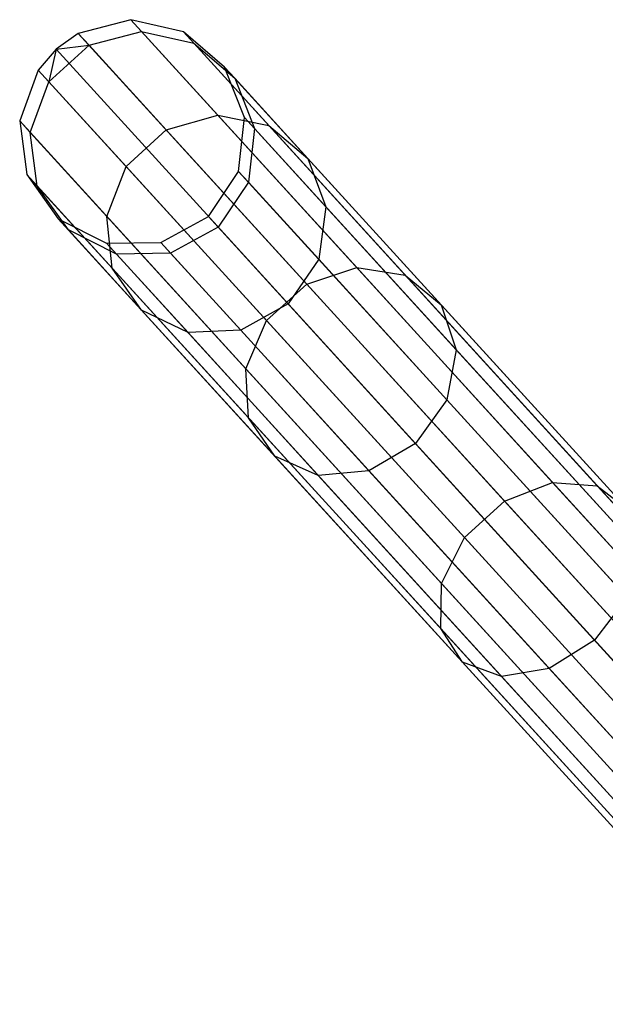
# Model space of a CAD drawing. Extents: x -102 to 101, y -101 to 102.
# Tile 90 of 256: x -69.5 to -64.33, y 66.56 to 75.24. Entities that reach past the tile are written whole.
import ezdxf

# ---------------------------------------------------------------- set-up
doc = ezdxf.new("R2010")
doc.units = 0
doc.header["$LTSCALE"] = 25.4
doc.layers.get('0').update_dxf_attribs({"linetype": 'CONTINUOUS'})

# ---------------------------------------------------------------- blocks, each defined once
blk = doc.blocks.new('NL2500012268_STL')
at = {"color": 0}
for p, q in [((34.8485, 75.3257, 306.0527), (34.3858, 75.2042, 306.0372)), ((34.8485, 75.3257, 306.0527), (34.3858, 75.2042, 306.0372)), ((34.8485, 75.3257, 306.0527), (34.9422, 75.223, 310.298)), ((35.3142, 75.2185, 306.0801), (34.8485, 75.3257, 306.0527)), ((34.8485, 75.3257, 306.0527), (34.9422, 75.223, 310.298)), ((34.8485, 75.3257, 306.0527), (47.097, 61.8898, 46.0527)), ((35.3142, 75.2185, 306.0801), (34.8485, 75.3257, 306.0527)), ((34.8485, 75.3257, 306.0527), (47.097, 61.8898, 46.0527)), ((34.3858, 75.2042, 306.0372), (34.1895, 75.0644, 306.0351)), ((34.3858, 75.2042, 306.0372), (34.1895, 75.0644, 306.0351)), ((34.3858, 75.2042, 306.0372), (34.4805, 75.1004, 310.3279)), ((34.3858, 75.2042, 306.0372), (34.4805, 75.1004, 310.3279)), ((34.3858, 75.2042, 306.0372), (46.6343, 61.7683, 46.0371)), ((34.3858, 75.2042, 306.0372), (46.6343, 61.7683, 46.0371)), ((34.4805, 75.1004, 310.3279), (34.9422, 75.223, 310.298)), ((34.4805, 75.1004, 310.3279), (34.9422, 75.223, 310.298)), ((34.9422, 75.223, 310.298), (35.406, 75.1178, 310.2448)), ((35.6162, 74.4836, 314.426), (34.9422, 75.223, 310.298)), ((35.6162, 74.4836, 314.426), (34.9422, 75.223, 310.298)), ((34.9422, 75.223, 310.298), (35.406, 75.1178, 310.2448)), ((35.6761, 74.9071, 306.1133), (35.3142, 75.2185, 306.0801)), ((35.3142, 75.2185, 306.0801), (35.406, 75.1178, 310.2448)), ((35.3142, 75.2185, 306.0801), (35.406, 75.1178, 310.2448)), ((35.3142, 75.2185, 306.0801), (47.5626, 61.7826, 46.0801)), ((35.6761, 74.9071, 306.1133), (35.3142, 75.2185, 306.0801)), ((35.3142, 75.2185, 306.0801), (47.5626, 61.7826, 46.0801)), ((34.1895, 75.0644, 306.0351), (34.0321, 74.8817, 306.0372)), ((34.1895, 75.0644, 306.0351), (34.0321, 74.8817, 306.0372)), ((34.1268, 74.7779, 310.3279), (34.4805, 75.1004, 310.3279)), ((34.1268, 74.7779, 310.3279), (34.4805, 75.1004, 310.3279)), ((34.1895, 75.0644, 306.0351), (34.1268, 74.7779, 310.3279)), ((34.1895, 75.0644, 306.0351), (34.1268, 74.7779, 310.3279)), ((34.1895, 75.0644, 306.0351), (34.4805, 75.1004, 310.3279)), ((34.1895, 75.0644, 306.0351), (34.4805, 75.1004, 310.3279)), ((46.4379, 61.6285, 46.0351), (34.1895, 75.0644, 306.0351)), ((46.4379, 61.6285, 46.0351), (34.1895, 75.0644, 306.0351)), ((35.1618, 74.353, 314.5002), (34.4805, 75.1004, 310.3279)), ((35.1618, 74.353, 314.5002), (34.4805, 75.1004, 310.3279)), ((35.406, 75.1178, 310.2448), (35.7658, 74.8087, 310.1808)), ((36.0673, 74.3923, 314.2945), (35.406, 75.1178, 310.2448)), ((36.0673, 74.3923, 314.2945), (35.406, 75.1178, 310.2448)), ((35.406, 75.1178, 310.2448), (35.7658, 74.8087, 310.1808)), ((34.0321, 74.8817, 306.0372), (33.8684, 74.4322, 306.0527)), ((34.0321, 74.8817, 306.0372), (33.8684, 74.4322, 306.0527)), ((34.0321, 74.8817, 306.0372), (34.1268, 74.7779, 310.3279)), ((34.0321, 74.8817, 306.0372), (34.1268, 74.7779, 310.3279)), ((34.0321, 74.8817, 306.0372), (46.2806, 61.4458, 46.0371)), ((34.0321, 74.8817, 306.0372), (46.2806, 61.4458, 46.0371)), ((35.8515, 74.4628, 306.1445), (35.6761, 74.9071, 306.1133)), ((35.6761, 74.9071, 306.1133), (35.7658, 74.8087, 310.1808)), ((35.6761, 74.9071, 306.1133), (35.7658, 74.8087, 310.1808)), ((35.6761, 74.9071, 306.1133), (47.9246, 61.4712, 46.1133)), ((35.8515, 74.4628, 306.1445), (35.6761, 74.9071, 306.1133)), ((35.6761, 74.9071, 306.1133), (47.9246, 61.4712, 46.1133)), ((35.7658, 74.8087, 310.1808), (35.9392, 74.3666, 310.1204)), ((36.4117, 74.1002, 314.1359), (35.7658, 74.8087, 310.1808)), ((36.4117, 74.1002, 314.1359), (35.7658, 74.8087, 310.1808)), ((35.7658, 74.8087, 310.1808), (35.9392, 74.3666, 310.1204)), ((33.962, 74.3295, 310.298), (34.1268, 74.7779, 310.3279)), ((33.962, 74.3295, 310.298), (34.1268, 74.7779, 310.3279)), ((34.8081, 74.0306, 314.5002), (34.1268, 74.7779, 310.3279)), ((34.8081, 74.0306, 314.5002), (34.1268, 74.7779, 310.3279)), ((35.1618, 74.353, 314.5002), (35.6162, 74.4836, 314.426)), ((35.1618, 74.353, 314.5002), (35.6162, 74.4836, 314.426)), ((35.6162, 74.4836, 314.426), (36.0673, 74.3923, 314.2945)), ((36.8425, 73.1384, 318.2638), (35.6162, 74.4836, 314.426)), ((36.8425, 73.1384, 318.2638), (35.6162, 74.4836, 314.426)), ((35.6162, 74.4836, 314.426), (36.0673, 74.3923, 314.2945)), ((35.8, 73.9875, 306.1667), (35.8515, 74.4628, 306.1445)), ((35.8, 73.9875, 306.1667), (35.8515, 74.4628, 306.1445)), ((35.8515, 74.4628, 306.1445), (35.9392, 74.3666, 310.1204)), ((35.8515, 74.4628, 306.1445), (35.9392, 74.3666, 310.1204)), ((35.8515, 74.4628, 306.1445), (48.0999, 61.0269, 46.1445)), ((35.8515, 74.4628, 306.1445), (48.0999, 61.0269, 46.1445)), ((33.8684, 74.4322, 306.0527), (33.962, 74.3295, 310.298)), ((33.8684, 74.4322, 306.0527), (33.962, 74.3295, 310.298)), ((33.8684, 74.4322, 306.0527), (33.9322, 73.9587, 306.0801)), ((33.8684, 74.4322, 306.0527), (33.9322, 73.9587, 306.0801)), ((33.8684, 74.4322, 306.0527), (46.1169, 60.9963, 46.0527)), ((33.8684, 74.4322, 306.0527), (46.1169, 60.9963, 46.0527)), ((35.9392, 74.3666, 310.1204), (35.8863, 73.8929, 310.0776)), ((35.9392, 74.3666, 310.1204), (35.8863, 73.8929, 310.0776)), ((36.5705, 73.6741, 313.9865), (35.9392, 74.3666, 310.1204)), ((36.5705, 73.6741, 313.9865), (35.9392, 74.3666, 310.1204)), ((36.0673, 74.3923, 314.2945), (36.4117, 74.1002, 314.1359)), ((37.2703, 73.0727, 318.0594), (36.0673, 74.3923, 314.2945)), ((37.2703, 73.0727, 318.0594), (36.0673, 74.3923, 314.2945)), ((36.0673, 74.3923, 314.2945), (36.4117, 74.1002, 314.1359)), ((34.0241, 73.8579, 310.2448), (33.962, 74.3295, 310.298)), ((34.6361, 73.5901, 314.426), (33.962, 74.3295, 310.298)), ((34.0241, 73.8579, 310.2448), (33.962, 74.3295, 310.298)), ((34.6361, 73.5901, 314.426), (33.962, 74.3295, 310.298)), ((34.8081, 74.0306, 314.5002), (35.1618, 74.353, 314.5002)), ((34.8081, 74.0306, 314.5002), (35.1618, 74.353, 314.5002)), ((36.4012, 72.9934, 318.3792), (35.1618, 74.353, 314.5002)), ((36.4012, 72.9934, 318.3792), (35.1618, 74.353, 314.5002)), ((36.4117, 74.1002, 314.1359), (36.5705, 73.6741, 313.9865)), ((37.5866, 72.8114, 317.813), (36.4117, 74.1002, 314.1359)), ((37.5866, 72.8114, 317.813), (36.4117, 74.1002, 314.1359)), ((36.4117, 74.1002, 314.1359), (36.5705, 73.6741, 313.9865)), ((34.6361, 73.5901, 314.426), (34.8081, 74.0306, 314.5002)), ((34.6361, 73.5901, 314.426), (34.8081, 74.0306, 314.5002)), ((36.0475, 72.6709, 318.3792), (34.8081, 74.0306, 314.5002)), ((36.0475, 72.6709, 318.3792), (34.8081, 74.0306, 314.5002)), ((33.9322, 73.9587, 306.0801), (34.0241, 73.8579, 310.2448)), ((33.9322, 73.9587, 306.0801), (34.0241, 73.8579, 310.2448)), ((33.9322, 73.9587, 306.0801), (34.2089, 73.5695, 306.1133)), ((33.9322, 73.9587, 306.0801), (34.2089, 73.5695, 306.1133)), ((33.9322, 73.9587, 306.0801), (46.1807, 60.5228, 46.0801)), ((33.9322, 73.9587, 306.0801), (46.1807, 60.5228, 46.0801)), ((35.5336, 73.59, 306.1747), (35.8, 73.9875, 306.1667)), ((35.5336, 73.59, 306.1747), (35.8, 73.9875, 306.1667)), ((35.8, 73.9875, 306.1667), (35.8863, 73.8929, 310.0776)), ((35.8, 73.9875, 306.1667), (35.8863, 73.8929, 310.0776)), ((35.8, 73.9875, 306.1667), (48.0485, 60.5516, 46.1666)), ((35.8, 73.9875, 306.1667), (48.0485, 60.5516, 46.1666)), ((34.2986, 73.4711, 310.1808), (34.0241, 73.8579, 310.2448)), ((34.6854, 73.1325, 314.2945), (34.0241, 73.8579, 310.2448)), ((34.2986, 73.4711, 310.1808), (34.0241, 73.8579, 310.2448)), ((34.6854, 73.1325, 314.2945), (34.0241, 73.8579, 310.2448)), ((35.8863, 73.8929, 310.0776), (35.6193, 73.4959, 310.0622)), ((35.8863, 73.8929, 310.0776), (35.6193, 73.4959, 310.0622)), ((36.5073, 73.2117, 313.8806), (35.8863, 73.8929, 310.0776)), ((36.5073, 73.2117, 313.8806), (35.8863, 73.8929, 310.0776)), ((36.5705, 73.6741, 313.9865), (36.5073, 73.2117, 313.8806)), ((36.5705, 73.6741, 313.9865), (36.5073, 73.2117, 313.8806)), ((37.719, 72.4143, 317.5808), (36.5705, 73.6741, 313.9865)), ((37.719, 72.4143, 317.5808), (36.5705, 73.6741, 313.9865)), ((34.6854, 73.1325, 314.2945), (34.6361, 73.5901, 314.426)), ((35.8624, 72.2449, 318.2638), (34.6361, 73.5901, 314.426)), ((34.6854, 73.1325, 314.2945), (34.6361, 73.5901, 314.426)), ((35.8624, 72.2449, 318.2638), (34.6361, 73.5901, 314.426)), ((35.1131, 73.3613, 306.1667), (35.5336, 73.59, 306.1747)), ((35.1131, 73.3613, 306.1667), (35.5336, 73.59, 306.1747)), ((35.5336, 73.59, 306.1747), (35.6193, 73.4959, 310.0622)), ((35.5336, 73.59, 306.1747), (35.6193, 73.4959, 310.0622)), ((35.5336, 73.59, 306.1747), (47.782, 60.1541, 46.1746)), ((35.5336, 73.59, 306.1747), (47.782, 60.1541, 46.1746)), ((34.2089, 73.5695, 306.1133), (34.2986, 73.4711, 310.1808)), ((34.2089, 73.5695, 306.1133), (34.2986, 73.4711, 310.1808)), ((34.2089, 73.5695, 306.1133), (34.6351, 73.3539, 306.1445)), ((34.2089, 73.5695, 306.1133), (34.6351, 73.3539, 306.1445)), ((34.2089, 73.5695, 306.1133), (46.4573, 60.1336, 46.1133)), ((34.2089, 73.5695, 306.1133), (46.4573, 60.1336, 46.1133)), ((35.6193, 73.4959, 310.0622), (35.1994, 73.2667, 310.0776)), ((35.6193, 73.4959, 310.0622), (35.1994, 73.2667, 310.0776)), ((35.6193, 73.4959, 310.0622), (36.2366, 72.8188, 313.8423)), ((35.6193, 73.4959, 310.0622), (36.2366, 72.8188, 313.8423)), ((34.7228, 73.2578, 310.1204), (34.2986, 73.4711, 310.1808)), ((34.9445, 72.7627, 314.1359), (34.2986, 73.4711, 310.1808)), ((34.7228, 73.2578, 310.1204), (34.2986, 73.4711, 310.1808)), ((34.9445, 72.7627, 314.1359), (34.2986, 73.4711, 310.1808)), ((34.6351, 73.3539, 306.1445), (35.1131, 73.3613, 306.1667)), ((34.6351, 73.3539, 306.1445), (35.1131, 73.3613, 306.1667)), ((34.6351, 73.3539, 306.1445), (34.7228, 73.2578, 310.1204)), ((34.6351, 73.3539, 306.1445), (34.7228, 73.2578, 310.1204)), ((34.6351, 73.3539, 306.1445), (46.8835, 59.918, 46.1445)), ((34.6351, 73.3539, 306.1445), (46.8835, 59.918, 46.1445)), ((35.1131, 73.3613, 306.1667), (35.1994, 73.2667, 310.0776)), ((35.1131, 73.3613, 306.1667), (35.1994, 73.2667, 310.0776)), ((35.1131, 73.3613, 306.1667), (47.3616, 59.9254, 46.1666)), ((35.1131, 73.3613, 306.1667), (47.3616, 59.9254, 46.1666)), ((35.1994, 73.2667, 310.0776), (34.7228, 73.2578, 310.1204)), ((35.1994, 73.2667, 310.0776), (34.7228, 73.2578, 310.1204)), ((35.3541, 72.5652, 313.9865), (34.7228, 73.2578, 310.1204)), ((35.3541, 72.5652, 313.9865), (34.7228, 73.2578, 310.1204)), ((35.8204, 72.5855, 313.8806), (35.1994, 73.2667, 310.0776)), ((35.8204, 72.5855, 313.8806), (35.1994, 73.2667, 310.0776)), ((36.5073, 73.2117, 313.8806), (36.2366, 72.8188, 313.8423)), ((36.5073, 73.2117, 313.8806), (36.2366, 72.8188, 313.8423)), ((37.637, 71.9724, 317.4161), (36.5073, 73.2117, 313.8806)), ((37.637, 71.9724, 317.4161), (36.5073, 73.2117, 313.8806)), ((34.9445, 72.7627, 314.1359), (34.6854, 73.1325, 314.2945)), ((35.8884, 71.8129, 318.0594), (34.6854, 73.1325, 314.2945)), ((34.9445, 72.7627, 314.1359), (34.6854, 73.1325, 314.2945)), ((35.8884, 71.8129, 318.0594), (34.6854, 73.1325, 314.2945)), ((36.4012, 72.9934, 318.3792), (36.8425, 73.1384, 318.2638)), ((36.4012, 72.9934, 318.3792), (36.8425, 73.1384, 318.2638)), ((36.8425, 73.1384, 318.2638), (37.2703, 73.0727, 318.0594)), ((38.5697, 71.2438, 321.6505), (36.8425, 73.1384, 318.2638)), ((38.5697, 71.2438, 321.6505), (36.8425, 73.1384, 318.2638)), ((36.8425, 73.1384, 318.2638), (37.2703, 73.0727, 318.0594)), ((37.2703, 73.0727, 318.0594), (37.5866, 72.8114, 317.813)), ((38.9647, 71.2141, 321.3818), (37.2703, 73.0727, 318.0594)), ((38.9647, 71.2141, 321.3818), (37.2703, 73.0727, 318.0594)), ((37.2703, 73.0727, 318.0594), (37.5866, 72.8114, 317.813)), ((36.0475, 72.6709, 318.3792), (36.4012, 72.9934, 318.3792)), ((36.0475, 72.6709, 318.3792), (36.4012, 72.9934, 318.3792)), ((38.1469, 71.0785, 321.8022), (36.4012, 72.9934, 318.3792)), ((38.1469, 71.0785, 321.8022), (36.4012, 72.9934, 318.3792)), ((36.2366, 72.8188, 313.8423), (35.8204, 72.5855, 313.8806)), ((36.2366, 72.8188, 313.8423), (35.8204, 72.5855, 313.8806)), ((36.2366, 72.8188, 313.8423), (37.3595, 71.587, 317.3567)), ((36.2366, 72.8188, 313.8423), (37.3595, 71.587, 317.3567)), ((37.5866, 72.8114, 317.813), (37.719, 72.4143, 317.5808)), ((39.2414, 70.9962, 321.0578), (37.5866, 72.8114, 317.813)), ((39.2414, 70.9962, 321.0578), (37.5866, 72.8114, 317.813)), ((37.5866, 72.8114, 317.813), (37.719, 72.4143, 317.5808)), ((35.3541, 72.5652, 313.9865), (34.9445, 72.7627, 314.1359)), ((36.1194, 71.4738, 317.813), (34.9445, 72.7627, 314.1359)), ((35.3541, 72.5652, 313.9865), (34.9445, 72.7627, 314.1359)), ((36.1194, 71.4738, 317.813), (34.9445, 72.7627, 314.1359)), ((35.8624, 72.2449, 318.2638), (36.0475, 72.6709, 318.3792)), ((35.8624, 72.2449, 318.2638), (36.0475, 72.6709, 318.3792)), ((37.7932, 70.7561, 321.8022), (36.0475, 72.6709, 318.3792)), ((37.7932, 70.7561, 321.8022), (36.0475, 72.6709, 318.3792)), ((35.8204, 72.5855, 313.8806), (35.3541, 72.5652, 313.9865)), ((35.8204, 72.5855, 313.8806), (35.3541, 72.5652, 313.9865)), ((36.5026, 71.3054, 317.5808), (35.3541, 72.5652, 313.9865)), ((36.5026, 71.3054, 317.5808), (35.3541, 72.5652, 313.9865)), ((36.9501, 71.3462, 317.4161), (35.8204, 72.5855, 313.8806)), ((36.9501, 71.3462, 317.4161), (35.8204, 72.5855, 313.8806)), ((37.719, 72.4143, 317.5808), (37.637, 71.9724, 317.4161)), ((37.719, 72.4143, 317.5808), (37.637, 71.9724, 317.4161)), ((39.3365, 70.6399, 320.7526), (37.719, 72.4143, 317.5808)), ((39.3365, 70.6399, 320.7526), (37.719, 72.4143, 317.5808)), ((35.8884, 71.8129, 318.0594), (35.8624, 72.2449, 318.2638)), ((37.5896, 70.3503, 321.6505), (35.8624, 72.2449, 318.2638)), ((35.8884, 71.8129, 318.0594), (35.8624, 72.2449, 318.2638)), ((37.5896, 70.3503, 321.6505), (35.8624, 72.2449, 318.2638)), ((37.637, 71.9724, 317.4161), (37.3595, 71.587, 317.3567)), ((37.637, 71.9724, 317.4161), (37.3595, 71.587, 317.3567)), ((39.2281, 70.2271, 320.5361), (37.637, 71.9724, 317.4161)), ((39.2281, 70.2271, 320.5361), (37.637, 71.9724, 317.4161)), ((36.1194, 71.4738, 317.813), (35.8884, 71.8129, 318.0594)), ((37.5827, 69.9543, 321.3818), (35.8884, 71.8129, 318.0594)), ((36.1194, 71.4738, 317.813), (35.8884, 71.8129, 318.0594)), ((37.5827, 69.9543, 321.3818), (35.8884, 71.8129, 318.0594)), ((37.3595, 71.587, 317.3567), (36.9501, 71.3462, 317.4161)), ((37.3595, 71.587, 317.3567), (36.9501, 71.3462, 317.4161)), ((37.3595, 71.587, 317.3567), (38.9411, 69.8521, 320.458)), ((37.3595, 71.587, 317.3567), (38.9411, 69.8521, 320.458)), ((36.5026, 71.3054, 317.5808), (36.1194, 71.4738, 317.813)), ((37.7742, 69.6586, 321.0578), (36.1194, 71.4738, 317.813)), ((36.5026, 71.3054, 317.5808), (36.1194, 71.4738, 317.813)), ((37.7742, 69.6586, 321.0578), (36.1194, 71.4738, 317.813)), ((36.9501, 71.3462, 317.4161), (36.5026, 71.3054, 317.5808)), ((36.9501, 71.3462, 317.4161), (36.5026, 71.3054, 317.5808)), ((38.5412, 69.6009, 320.5361), (36.9501, 71.3462, 317.4161)), ((38.5412, 69.6009, 320.5361), (36.9501, 71.3462, 317.4161)), ((38.1201, 69.5311, 320.7526), (36.5026, 71.3054, 317.5808)), ((38.1201, 69.5311, 320.7526), (36.5026, 71.3054, 317.5808)), ((38.1469, 71.0785, 321.8022), (38.5697, 71.2438, 321.6505)), ((38.1469, 71.0785, 321.8022), (38.5697, 71.2438, 321.6505)), ((38.5697, 71.2438, 321.6505), (38.9647, 71.2141, 321.3818)), ((40.7252, 68.8793, 324.4441), (38.5697, 71.2438, 321.6505)), ((40.7252, 68.8793, 324.4441), (38.5697, 71.2438, 321.6505)), ((38.5697, 71.2438, 321.6505), (38.9647, 71.2141, 321.3818)), ((38.9647, 71.2141, 321.3818), (39.2414, 70.9962, 321.0578)), ((41.0793, 68.8945, 324.1224), (38.9647, 71.2141, 321.3818)), ((41.0793, 68.8945, 324.1224), (38.9647, 71.2141, 321.3818)), ((38.9647, 71.2141, 321.3818), (39.2414, 70.9962, 321.0578)), ((37.7932, 70.7561, 321.8022), (38.1469, 71.0785, 321.8022)), ((37.7932, 70.7561, 321.8022), (38.1469, 71.0785, 321.8022)), ((40.3255, 68.6887, 324.6257), (38.1469, 71.0785, 321.8022)), ((40.3255, 68.6887, 324.6257), (38.1469, 71.0785, 321.8022)), ((37.5896, 70.3503, 321.6505), (37.7932, 70.7561, 321.8022)), ((37.5896, 70.3503, 321.6505), (37.7932, 70.7561, 321.8022)), ((39.9718, 68.3662, 324.6257), (37.7932, 70.7561, 321.8022)), ((39.9718, 68.3662, 324.6257), (37.7932, 70.7561, 321.8022)), ((37.5827, 69.9543, 321.3818), (37.5896, 70.3503, 321.6505)), ((37.5827, 69.9543, 321.3818), (37.5896, 70.3503, 321.6505)), ((39.7451, 67.9858, 324.4441), (37.5896, 70.3503, 321.6505)), ((39.7451, 67.9858, 324.4441), (37.5896, 70.3503, 321.6505)), ((39.2281, 70.2271, 320.5361), (38.9411, 69.8521, 320.458)), ((39.2281, 70.2271, 320.5361), (38.9411, 69.8521, 320.458)), ((37.7742, 69.6586, 321.0578), (37.5827, 69.9543, 321.3818)), ((39.6973, 67.6346, 324.1224), (37.5827, 69.9543, 321.3818)), ((37.7742, 69.6586, 321.0578), (37.5827, 69.9543, 321.3818)), ((39.6973, 67.6346, 324.1224), (37.5827, 69.9543, 321.3818)), ((38.9411, 69.8521, 320.458), (38.5412, 69.6009, 320.5361)), ((38.9411, 69.8521, 320.458), (38.5412, 69.6009, 320.5361)), ((38.9411, 69.8521, 320.458), (40.915, 67.6868, 323.0162)), ((38.9411, 69.8521, 320.458), (40.915, 67.6868, 323.0162)), ((38.1201, 69.5311, 320.7526), (37.7742, 69.6586, 321.0578)), ((39.8394, 67.3931, 323.7344), (37.7742, 69.6586, 321.0578)), ((38.1201, 69.5311, 320.7526), (37.7742, 69.6586, 321.0578)), ((39.8394, 67.3931, 323.7344), (37.7742, 69.6586, 321.0578)), ((38.5412, 69.6009, 320.5361), (38.1201, 69.5311, 320.7526)), ((38.5412, 69.6009, 320.5361), (38.1201, 69.5311, 320.7526)), ((40.527, 67.4226, 323.1097), (38.5412, 69.6009, 320.5361)), ((40.527, 67.4226, 323.1097), (38.5412, 69.6009, 320.5361)), ((40.1389, 67.3166, 323.369), (38.1201, 69.5311, 320.7526)), ((40.1389, 67.3166, 323.369), (38.1201, 69.5311, 320.7526))]:
    blk.add_line(p, q, dxfattribs=at)

msp = doc.modelspace()

# ---------------------------------------------------------------- block references
at = {"color": 0}
msp.add_blockref('NL2500012268_STL', (-103.3687, -0.0813, -1716.9276), dxfattribs=at)

doc.saveas('drawing.dxf')
